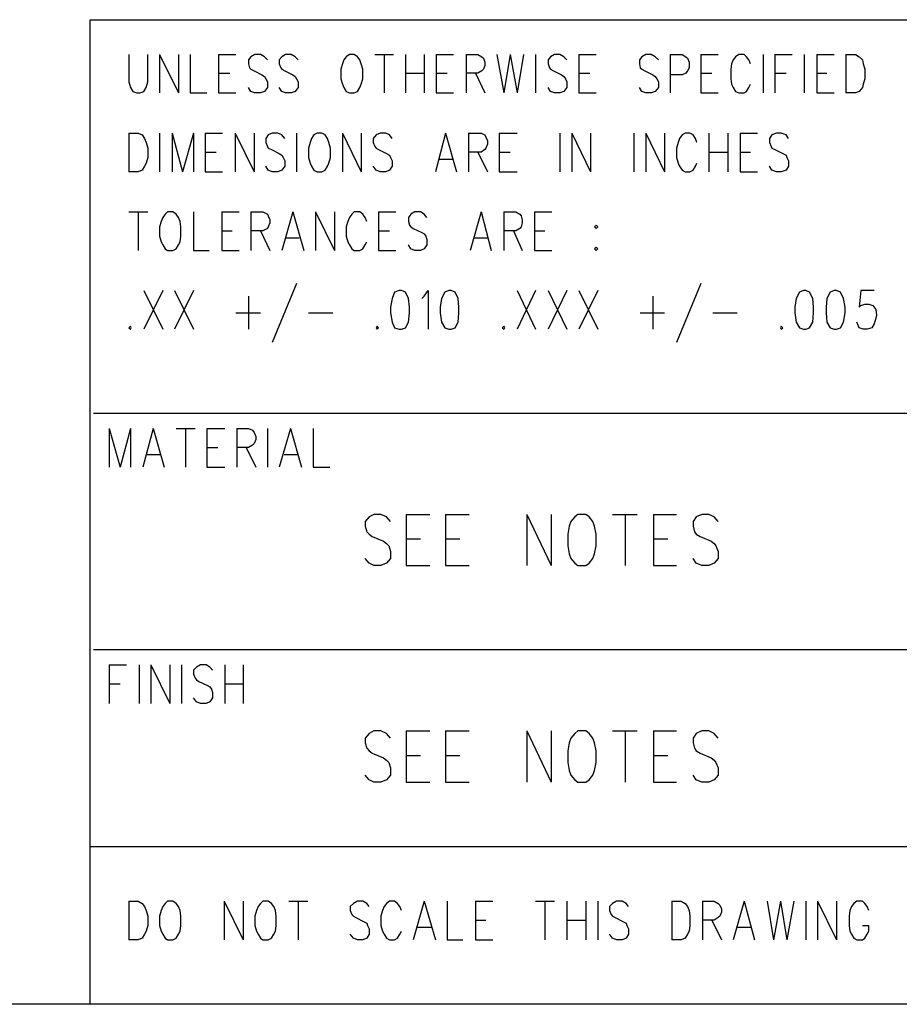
# Model space of a CAD drawing. Extents: x 11.9 to 28.1, y 10.8 to 21.2.
# Tile 8 of 32: x 23.3 to 24.4, y 10.8 to 12. Entities that reach past the tile are written whole.
import ezdxf

# ---------------------------------------------------------------- set-up
doc = ezdxf.new("R2010")
doc.units = 0
doc.layers.add('DRILLDWG_pho', color=1, linetype='CONTINUOUS')

msp = doc.modelspace()

# ---------------------------------------------------------------- linework, layer by layer
at = {"layer": 'DRILLDWG_pho'}
for points in [[(23.386, 10.799), (23.386, 12.049)], [(23.386, 12.049), (28.09, 12.049)], [(23.435, 12.005), (23.435, 11.97)], [(23.459, 11.97), (23.459, 12.005)], [(23.474, 12.005), (23.474, 11.956)], [(23.474, 12.005), (23.498, 11.956)], [(23.498, 12.005), (23.498, 11.956)], [(23.513, 12.005), (23.513, 11.956)], [(23.549, 12.005), (23.549, 11.956)], [(23.549, 12.005), (23.571, 12.005)], [(23.59, 12.002), (23.587, 11.998)], [(23.595, 12.005), (23.59, 12.002)], [(23.602, 12.005), (23.595, 12.005)], [(23.607, 12.002), (23.602, 12.005)], [(23.611, 11.998), (23.607, 12.002)], [(23.629, 12.002), (23.626, 11.998)], [(23.634, 12.005), (23.629, 12.002)], [(23.641, 12.005), (23.634, 12.005)], [(23.646, 12.002), (23.641, 12.005)], [(23.65, 11.998), (23.646, 12.002)], [(23.711, 12.002), (23.708, 11.998)], [(23.715, 12.005), (23.711, 12.002)], [(23.721, 12.005), (23.715, 12.005)], [(23.725, 12.002), (23.721, 12.005)], [(23.728, 11.998), (23.725, 12.002)], [(23.747, 12.005), (23.771, 12.005)], [(23.759, 12.005), (23.759, 11.956)], [(23.786, 12.005), (23.786, 11.956)], [(23.81, 12.005), (23.81, 11.956)], [(23.825, 12.005), (23.825, 11.956)], [(23.825, 12.005), (23.847, 12.005)], [(23.863, 12.005), (23.863, 11.956)], [(23.863, 12.005), (23.878, 12.005)], [(23.878, 12.005), (23.883, 12.002)], [(23.883, 12.002), (23.885, 12)], [(23.885, 12), (23.887, 11.995)], [(23.902, 12.005), (23.911, 11.956)], [(23.919, 12.005), (23.911, 11.956)], [(23.919, 12.005), (23.928, 11.956)], [(23.936, 12.005), (23.928, 11.956)], [(23.951, 12.005), (23.951, 11.956)], [(23.97, 12.002), (23.967, 11.998)], [(23.975, 12.005), (23.97, 12.002)], [(23.982, 12.005), (23.975, 12.005)], [(23.987, 12.002), (23.982, 12.005)], [(23.991, 11.998), (23.987, 12.002)], [(24.006, 12.005), (24.006, 11.956)], [(24.006, 12.005), (24.028, 12.005)], [(24.086, 12.002), (24.083, 11.998)], [(24.091, 12.005), (24.086, 12.002)], [(24.098, 12.005), (24.091, 12.005)], [(24.103, 12.002), (24.098, 12.005)], [(24.107, 11.998), (24.103, 12.002)], [(24.122, 12.005), (24.122, 11.956)], [(24.122, 12.005), (24.137, 12.005)], [(24.137, 12.005), (24.142, 12.002)], [(24.142, 12.002), (24.144, 12)], [(24.144, 12), (24.146, 11.995)], [(24.161, 12.005), (24.161, 11.956)], [(24.161, 12.005), (24.183, 12.005)], [(24.205, 12.002), (24.202, 11.998)], [(24.209, 12.005), (24.205, 12.002)], [(24.216, 12.005), (24.209, 12.005)], [(24.219, 12.002), (24.216, 12.005)], [(24.222, 11.998), (24.219, 12.002)], [(24.24, 12.005), (24.24, 11.956)], [(24.255, 12.005), (24.255, 11.956)], [(24.255, 12.005), (24.277, 12.005)], [(24.292, 12.005), (24.292, 11.956)], [(24.308, 12.005), (24.308, 11.956)], [(24.308, 12.005), (24.33, 12.005)], [(24.345, 12.005), (24.345, 11.956)], [(24.345, 12.005), (24.357, 12.005)], [(24.357, 12.005), (24.362, 12.002)], [(24.362, 12.002), (24.366, 11.998)], [(23.587, 11.998), (23.587, 11.993)], [(23.587, 11.993), (23.588, 11.988)], [(23.588, 11.988), (23.59, 11.986)], [(23.626, 11.998), (23.626, 11.993)], [(23.626, 11.993), (23.628, 11.988)], [(23.628, 11.988), (23.629, 11.986)], [(23.706, 11.993), (23.704, 11.986)], [(23.708, 11.998), (23.706, 11.993)], [(23.73, 11.993), (23.728, 11.998)], [(23.732, 11.986), (23.73, 11.993)], [(23.887, 11.991), (23.885, 11.986)], [(23.887, 11.995), (23.887, 11.991)], [(23.967, 11.998), (23.967, 11.993)], [(23.967, 11.993), (23.969, 11.988)], [(23.969, 11.988), (23.97, 11.986)], [(24.083, 11.998), (24.083, 11.993)], [(24.083, 11.993), (24.084, 11.988)], [(24.084, 11.988), (24.086, 11.986)], [(24.146, 11.988), (24.144, 11.984)], [(24.146, 11.995), (24.146, 11.988)], [(24.2, 11.993), (24.199, 11.986)], [(24.202, 11.998), (24.2, 11.993)], [(24.224, 11.993), (24.222, 11.998)], [(24.366, 11.998), (24.367, 11.993)], [(24.367, 11.993), (24.369, 11.986)], [(23.549, 11.981), (23.563, 11.981)], [(23.59, 11.986), (23.594, 11.984)], [(23.594, 11.984), (23.604, 11.979)], [(23.604, 11.979), (23.607, 11.977)], [(23.607, 11.977), (23.609, 11.974)], [(23.629, 11.986), (23.633, 11.984)], [(23.633, 11.984), (23.643, 11.979)], [(23.643, 11.979), (23.646, 11.977)], [(23.646, 11.977), (23.648, 11.974)], [(23.704, 11.986), (23.704, 11.974)], [(23.732, 11.974), (23.732, 11.986)], [(23.786, 11.981), (23.81, 11.981)], [(23.825, 11.981), (23.839, 11.981)], [(23.878, 11.981), (23.863, 11.981)], [(23.875, 11.981), (23.887, 11.956)], [(23.883, 11.984), (23.878, 11.981)], [(23.885, 11.986), (23.883, 11.984)], [(23.97, 11.986), (23.974, 11.984)], [(23.974, 11.984), (23.984, 11.979)], [(23.984, 11.979), (23.987, 11.977)], [(23.987, 11.977), (23.989, 11.974)], [(24.006, 11.981), (24.02, 11.981)], [(24.086, 11.986), (24.09, 11.984)], [(24.09, 11.984), (24.1, 11.979)], [(24.1, 11.979), (24.103, 11.977)], [(24.103, 11.977), (24.105, 11.974)], [(24.137, 11.979), (24.122, 11.979)], [(24.142, 11.981), (24.137, 11.979)], [(24.144, 11.984), (24.142, 11.981)], [(24.161, 11.981), (24.175, 11.981)], [(24.199, 11.986), (24.199, 11.974)], [(24.255, 11.981), (24.269, 11.981)], [(24.308, 11.981), (24.321, 11.981)], [(24.369, 11.986), (24.369, 11.974)], [(23.435, 11.97), (23.437, 11.963)], [(23.437, 11.963), (23.44, 11.958)], [(23.454, 11.958), (23.457, 11.963)], [(23.457, 11.963), (23.459, 11.97)], [(23.59, 11.958), (23.587, 11.963)], [(23.611, 11.963), (23.607, 11.958)], [(23.609, 11.974), (23.611, 11.97)], [(23.611, 11.97), (23.611, 11.963)], [(23.629, 11.958), (23.626, 11.963)], [(23.65, 11.963), (23.646, 11.958)], [(23.648, 11.974), (23.65, 11.97)], [(23.65, 11.97), (23.65, 11.963)], [(23.704, 11.974), (23.706, 11.967)], [(23.706, 11.967), (23.708, 11.963)], [(23.708, 11.963), (23.711, 11.958)], [(23.725, 11.958), (23.728, 11.963)], [(23.728, 11.963), (23.73, 11.967)], [(23.73, 11.967), (23.732, 11.974)], [(23.97, 11.958), (23.967, 11.963)], [(23.991, 11.963), (23.987, 11.958)], [(23.989, 11.974), (23.991, 11.97)], [(23.991, 11.97), (23.991, 11.963)], [(24.086, 11.958), (24.083, 11.963)], [(24.107, 11.963), (24.103, 11.958)], [(24.105, 11.974), (24.107, 11.97)], [(24.107, 11.97), (24.107, 11.963)], [(24.199, 11.974), (24.2, 11.967)], [(24.2, 11.967), (24.202, 11.963)], [(24.202, 11.963), (24.205, 11.958)], [(24.219, 11.958), (24.222, 11.963)], [(24.222, 11.963), (24.224, 11.967)], [(24.366, 11.963), (24.362, 11.958)], [(24.367, 11.967), (24.366, 11.963)], [(24.369, 11.974), (24.367, 11.967)], [(23.44, 11.958), (23.445, 11.956)], [(23.445, 11.956), (23.449, 11.956)], [(23.449, 11.956), (23.454, 11.958)], [(23.513, 11.956), (23.534, 11.956)], [(23.549, 11.956), (23.571, 11.956)], [(23.595, 11.956), (23.59, 11.958)], [(23.602, 11.956), (23.595, 11.956)], [(23.607, 11.958), (23.602, 11.956)], [(23.634, 11.956), (23.629, 11.958)], [(23.641, 11.956), (23.634, 11.956)], [(23.646, 11.958), (23.641, 11.956)], [(23.711, 11.958), (23.715, 11.956)], [(23.715, 11.956), (23.721, 11.956)], [(23.721, 11.956), (23.725, 11.958)], [(23.825, 11.956), (23.847, 11.956)], [(23.975, 11.956), (23.97, 11.958)], [(23.982, 11.956), (23.975, 11.956)], [(23.987, 11.958), (23.982, 11.956)], [(24.006, 11.956), (24.028, 11.956)], [(24.091, 11.956), (24.086, 11.958)], [(24.098, 11.956), (24.091, 11.956)], [(24.103, 11.958), (24.098, 11.956)], [(24.161, 11.956), (24.183, 11.956)], [(24.205, 11.958), (24.209, 11.956)], [(24.209, 11.956), (24.216, 11.956)], [(24.216, 11.956), (24.219, 11.958)], [(24.308, 11.956), (24.33, 11.956)], [(24.357, 11.956), (24.345, 11.956)], [(24.362, 11.958), (24.357, 11.956)], [(23.435, 11.905), (23.435, 11.856)], [(23.435, 11.905), (23.447, 11.905)], [(23.447, 11.905), (23.452, 11.903)], [(23.452, 11.903), (23.455, 11.898)], [(23.474, 11.905), (23.474, 11.856)], [(23.49, 11.905), (23.49, 11.856)], [(23.49, 11.905), (23.503, 11.856)], [(23.517, 11.905), (23.503, 11.856)], [(23.517, 11.905), (23.517, 11.856)], [(23.532, 11.905), (23.532, 11.856)], [(23.532, 11.905), (23.554, 11.905)], [(23.57, 11.905), (23.57, 11.856)], [(23.57, 11.905), (23.594, 11.856)], [(23.594, 11.905), (23.594, 11.856)], [(23.612, 11.903), (23.609, 11.898)], [(23.617, 11.905), (23.612, 11.903)], [(23.624, 11.905), (23.617, 11.905)], [(23.629, 11.903), (23.624, 11.905)], [(23.633, 11.898), (23.629, 11.903)], [(23.648, 11.905), (23.648, 11.856)], [(23.67, 11.903), (23.667, 11.898)], [(23.674, 11.905), (23.67, 11.903)], [(23.68, 11.905), (23.674, 11.905)], [(23.684, 11.903), (23.68, 11.905)], [(23.687, 11.898), (23.684, 11.903)], [(23.706, 11.905), (23.706, 11.856)], [(23.706, 11.905), (23.73, 11.856)], [(23.73, 11.905), (23.73, 11.856)], [(23.749, 11.903), (23.745, 11.898)], [(23.754, 11.905), (23.749, 11.903)], [(23.761, 11.905), (23.754, 11.905)], [(23.766, 11.903), (23.761, 11.905)], [(23.769, 11.898), (23.766, 11.903)], [(23.837, 11.905), (23.824, 11.856)], [(23.837, 11.905), (23.851, 11.856)], [(23.866, 11.905), (23.866, 11.856)], [(23.866, 11.905), (23.882, 11.905)], [(23.882, 11.905), (23.887, 11.903)], [(23.887, 11.903), (23.888, 11.9)], [(23.888, 11.9), (23.89, 11.895)], [(23.905, 11.905), (23.905, 11.856)], [(23.905, 11.905), (23.928, 11.905)], [(23.982, 11.905), (23.982, 11.856)], [(23.997, 11.905), (23.997, 11.856)], [(23.997, 11.905), (24.021, 11.856)], [(24.021, 11.905), (24.021, 11.856)], [(24.076, 11.905), (24.076, 11.856)], [(24.091, 11.905), (24.091, 11.856)], [(24.091, 11.905), (24.115, 11.856)], [(24.115, 11.905), (24.115, 11.856)], [(24.137, 11.903), (24.134, 11.898)], [(24.141, 11.905), (24.137, 11.903)], [(24.147, 11.905), (24.141, 11.905)], [(24.151, 11.903), (24.147, 11.905)], [(24.154, 11.898), (24.151, 11.903)], [(24.171, 11.905), (24.171, 11.856)], [(24.195, 11.905), (24.195, 11.856)], [(24.211, 11.905), (24.211, 11.856)], [(24.211, 11.905), (24.233, 11.905)], [(24.251, 11.903), (24.248, 11.898)], [(24.257, 11.905), (24.251, 11.903)], [(24.263, 11.905), (24.257, 11.905)], [(24.269, 11.903), (24.263, 11.905)], [(24.272, 11.898), (24.269, 11.903)], [(23.455, 11.898), (23.457, 11.893)], [(23.457, 11.893), (23.459, 11.886)], [(23.609, 11.898), (23.609, 11.893)], [(23.609, 11.893), (23.611, 11.888)], [(23.611, 11.888), (23.612, 11.886)], [(23.665, 11.893), (23.663, 11.886)], [(23.667, 11.898), (23.665, 11.893)], [(23.689, 11.893), (23.687, 11.898)], [(23.691, 11.886), (23.689, 11.893)], [(23.745, 11.898), (23.745, 11.893)], [(23.745, 11.893), (23.747, 11.888)], [(23.747, 11.888), (23.749, 11.886)], [(23.89, 11.891), (23.888, 11.886)], [(23.89, 11.895), (23.89, 11.891)], [(24.132, 11.893), (24.13, 11.886)], [(24.134, 11.898), (24.132, 11.893)], [(24.156, 11.893), (24.154, 11.898)], [(24.248, 11.898), (24.248, 11.893)], [(24.248, 11.893), (24.25, 11.888)], [(24.25, 11.888), (24.251, 11.886)], [(23.459, 11.886), (23.459, 11.874)], [(23.532, 11.881), (23.546, 11.881)], [(23.612, 11.886), (23.616, 11.884)], [(23.616, 11.884), (23.626, 11.879)], [(23.626, 11.879), (23.629, 11.877)], [(23.629, 11.877), (23.631, 11.874)], [(23.663, 11.886), (23.663, 11.874)], [(23.691, 11.874), (23.691, 11.886)], [(23.749, 11.886), (23.752, 11.884)], [(23.752, 11.884), (23.762, 11.879)], [(23.762, 11.879), (23.766, 11.877)], [(23.766, 11.877), (23.767, 11.874)], [(23.882, 11.881), (23.866, 11.881)], [(23.878, 11.881), (23.89, 11.856)], [(23.887, 11.884), (23.882, 11.881)], [(23.888, 11.886), (23.887, 11.884)], [(23.905, 11.881), (23.919, 11.881)], [(24.13, 11.886), (24.13, 11.874)], [(24.171, 11.881), (24.195, 11.881)], [(24.211, 11.881), (24.224, 11.881)], [(24.251, 11.886), (24.255, 11.884)], [(24.255, 11.884), (24.265, 11.879)], [(24.265, 11.879), (24.269, 11.877)], [(24.269, 11.877), (24.27, 11.874)], [(23.455, 11.863), (23.452, 11.858)], [(23.457, 11.867), (23.455, 11.863)], [(23.459, 11.874), (23.457, 11.867)], [(23.612, 11.858), (23.609, 11.863)], [(23.633, 11.863), (23.629, 11.858)], [(23.631, 11.874), (23.633, 11.87)], [(23.633, 11.87), (23.633, 11.863)], [(23.663, 11.874), (23.665, 11.867)], [(23.665, 11.867), (23.667, 11.863)], [(23.667, 11.863), (23.67, 11.858)], [(23.684, 11.858), (23.687, 11.863)], [(23.687, 11.863), (23.689, 11.867)], [(23.689, 11.867), (23.691, 11.874)], [(23.749, 11.858), (23.745, 11.863)], [(23.769, 11.863), (23.766, 11.858)], [(23.767, 11.874), (23.769, 11.87)], [(23.769, 11.87), (23.769, 11.863)], [(23.829, 11.872), (23.846, 11.872)], [(24.13, 11.874), (24.132, 11.867)], [(24.132, 11.867), (24.134, 11.863)], [(24.134, 11.863), (24.137, 11.858)], [(24.151, 11.858), (24.154, 11.863)], [(24.154, 11.863), (24.156, 11.867)], [(24.251, 11.858), (24.248, 11.863)], [(24.272, 11.863), (24.269, 11.858)], [(24.27, 11.874), (24.272, 11.87)], [(24.272, 11.87), (24.272, 11.863)], [(23.447, 11.856), (23.435, 11.856)], [(23.452, 11.858), (23.447, 11.856)], [(23.532, 11.856), (23.554, 11.856)], [(23.617, 11.856), (23.612, 11.858)], [(23.624, 11.856), (23.617, 11.856)], [(23.629, 11.858), (23.624, 11.856)], [(23.67, 11.858), (23.674, 11.856)], [(23.674, 11.856), (23.68, 11.856)], [(23.68, 11.856), (23.684, 11.858)], [(23.754, 11.856), (23.749, 11.858)], [(23.761, 11.856), (23.754, 11.856)], [(23.766, 11.858), (23.761, 11.856)], [(23.905, 11.856), (23.928, 11.856)], [(24.137, 11.858), (24.141, 11.856)], [(24.141, 11.856), (24.147, 11.856)], [(24.147, 11.856), (24.151, 11.858)], [(24.211, 11.856), (24.233, 11.856)], [(24.257, 11.856), (24.251, 11.858)], [(24.263, 11.856), (24.257, 11.856)], [(24.269, 11.858), (24.263, 11.856)], [(23.435, 11.805), (23.459, 11.805)], [(23.447, 11.805), (23.447, 11.756)], [(23.481, 11.802), (23.478, 11.798)], [(23.484, 11.805), (23.481, 11.802)], [(23.491, 11.805), (23.484, 11.805)], [(23.495, 11.802), (23.491, 11.805)], [(23.498, 11.798), (23.495, 11.802)], [(23.517, 11.805), (23.517, 11.756)], [(23.553, 11.805), (23.553, 11.756)], [(23.553, 11.805), (23.575, 11.805)], [(23.59, 11.805), (23.59, 11.756)], [(23.59, 11.805), (23.605, 11.805)], [(23.605, 11.805), (23.611, 11.802)], [(23.611, 11.802), (23.612, 11.8)], [(23.612, 11.8), (23.614, 11.795)], [(23.643, 11.805), (23.629, 11.756)], [(23.643, 11.805), (23.657, 11.756)], [(23.672, 11.805), (23.672, 11.756)], [(23.672, 11.805), (23.696, 11.756)], [(23.696, 11.805), (23.696, 11.756)], [(23.718, 11.802), (23.715, 11.798)], [(23.721, 11.805), (23.718, 11.802)], [(23.728, 11.805), (23.721, 11.805)], [(23.732, 11.802), (23.728, 11.805)], [(23.735, 11.798), (23.732, 11.802)], [(23.752, 11.805), (23.752, 11.756)], [(23.752, 11.805), (23.774, 11.805)], [(23.793, 11.802), (23.79, 11.798)], [(23.798, 11.805), (23.793, 11.802)], [(23.805, 11.805), (23.798, 11.805)], [(23.81, 11.802), (23.805, 11.805)], [(23.813, 11.798), (23.81, 11.802)], [(23.882, 11.805), (23.868, 11.756)], [(23.882, 11.805), (23.895, 11.756)], [(23.911, 11.805), (23.911, 11.756)], [(23.911, 11.805), (23.926, 11.805)], [(23.926, 11.805), (23.931, 11.802)], [(23.931, 11.802), (23.933, 11.8)], [(23.933, 11.8), (23.934, 11.795)], [(23.95, 11.805), (23.95, 11.756)], [(23.95, 11.805), (23.972, 11.805)], [(23.476, 11.793), (23.474, 11.786)], [(23.478, 11.798), (23.476, 11.793)], [(23.5, 11.793), (23.498, 11.798)], [(23.501, 11.786), (23.5, 11.793)], [(23.614, 11.791), (23.612, 11.786)], [(23.614, 11.795), (23.614, 11.791)], [(23.713, 11.793), (23.711, 11.786)], [(23.715, 11.798), (23.713, 11.793)], [(23.737, 11.793), (23.735, 11.798)], [(23.79, 11.798), (23.79, 11.793)], [(23.79, 11.793), (23.791, 11.788)], [(23.791, 11.788), (23.793, 11.786)], [(23.934, 11.791), (23.933, 11.786)], [(23.934, 11.795), (23.934, 11.791)], [(23.474, 11.786), (23.474, 11.774)], [(23.501, 11.774), (23.501, 11.786)], [(23.553, 11.781), (23.566, 11.781)], [(23.605, 11.781), (23.59, 11.781)], [(23.602, 11.781), (23.614, 11.756)], [(23.611, 11.784), (23.605, 11.781)], [(23.612, 11.786), (23.611, 11.784)], [(23.711, 11.786), (23.711, 11.774)], [(23.752, 11.781), (23.766, 11.781)], [(23.793, 11.786), (23.796, 11.784)], [(23.796, 11.784), (23.807, 11.779)], [(23.807, 11.779), (23.81, 11.777)], [(23.81, 11.777), (23.812, 11.774)], [(23.926, 11.781), (23.911, 11.781)], [(23.923, 11.781), (23.934, 11.756)], [(23.931, 11.784), (23.926, 11.781)], [(23.933, 11.786), (23.931, 11.784)], [(23.95, 11.781), (23.963, 11.781)], [(23.474, 11.774), (23.476, 11.767)], [(23.476, 11.767), (23.478, 11.763)], [(23.478, 11.763), (23.481, 11.758)], [(23.495, 11.758), (23.498, 11.763)], [(23.498, 11.763), (23.5, 11.767)], [(23.5, 11.767), (23.501, 11.774)], [(23.634, 11.772), (23.651, 11.772)], [(23.711, 11.774), (23.713, 11.767)], [(23.713, 11.767), (23.715, 11.763)], [(23.715, 11.763), (23.718, 11.758)], [(23.732, 11.758), (23.735, 11.763)], [(23.735, 11.763), (23.737, 11.767)], [(23.793, 11.758), (23.79, 11.763)], [(23.813, 11.763), (23.81, 11.758)], [(23.812, 11.774), (23.813, 11.77)], [(23.813, 11.77), (23.813, 11.763)], [(23.873, 11.772), (23.89, 11.772)], [(23.481, 11.758), (23.484, 11.756)], [(23.484, 11.756), (23.491, 11.756)], [(23.491, 11.756), (23.495, 11.758)], [(23.517, 11.756), (23.537, 11.756)], [(23.553, 11.756), (23.575, 11.756)], [(23.718, 11.758), (23.721, 11.756)], [(23.721, 11.756), (23.728, 11.756)], [(23.728, 11.756), (23.732, 11.758)], [(23.752, 11.756), (23.774, 11.756)], [(23.798, 11.756), (23.793, 11.758)], [(23.805, 11.756), (23.798, 11.756)], [(23.81, 11.758), (23.805, 11.756)], [(23.95, 11.756), (23.972, 11.756)], [(24.028, 11.76), (24.026, 11.758)], [(24.026, 11.758), (24.028, 11.756)], [(24.03, 11.758), (24.028, 11.76)], [(24.028, 11.756), (24.03, 11.758)], [(23.648, 11.714), (23.617, 11.639)], [(24.161, 11.714), (24.13, 11.639)], [(23.454, 11.705), (23.478, 11.656)], [(23.478, 11.705), (23.454, 11.656)], [(23.493, 11.705), (23.517, 11.656)], [(23.517, 11.705), (23.493, 11.656)], [(23.772, 11.703), (23.769, 11.695)], [(23.778, 11.705), (23.772, 11.703)], [(23.781, 11.705), (23.778, 11.705)], [(23.786, 11.703), (23.781, 11.705)], [(23.79, 11.695), (23.786, 11.703)], [(23.81, 11.698), (23.815, 11.705)], [(23.815, 11.705), (23.815, 11.656)], [(23.836, 11.703), (23.832, 11.695)], [(23.841, 11.705), (23.836, 11.703)], [(23.844, 11.705), (23.841, 11.705)], [(23.849, 11.703), (23.844, 11.705)], [(23.853, 11.695), (23.849, 11.703)], [(23.928, 11.705), (23.951, 11.656)], [(23.951, 11.705), (23.928, 11.656)], [(23.967, 11.705), (23.991, 11.656)], [(23.991, 11.705), (23.967, 11.656)], [(24.006, 11.705), (24.03, 11.656)], [(24.03, 11.705), (24.006, 11.656)], [(24.286, 11.703), (24.282, 11.695)], [(24.291, 11.705), (24.286, 11.703)], [(24.294, 11.705), (24.291, 11.705)], [(24.299, 11.703), (24.294, 11.705)], [(24.303, 11.695), (24.299, 11.703)], [(24.325, 11.703), (24.321, 11.695)], [(24.33, 11.705), (24.325, 11.703)], [(24.333, 11.705), (24.33, 11.705)], [(24.338, 11.703), (24.333, 11.705)], [(24.342, 11.695), (24.338, 11.703)], [(24.364, 11.705), (24.362, 11.684)], [(24.381, 11.705), (24.364, 11.705)], [(23.587, 11.698), (23.587, 11.656)], [(23.769, 11.695), (23.767, 11.684)], [(23.791, 11.684), (23.79, 11.695)], [(23.807, 11.695), (23.81, 11.698)], [(23.832, 11.695), (23.83, 11.684)], [(23.854, 11.684), (23.853, 11.695)], [(24.1, 11.698), (24.1, 11.656)], [(24.282, 11.695), (24.28, 11.684)], [(24.304, 11.684), (24.303, 11.695)], [(24.321, 11.695), (24.32, 11.684)], [(24.344, 11.684), (24.342, 11.695)], [(24.364, 11.686), (24.369, 11.688)], [(24.369, 11.688), (24.374, 11.688)], [(24.374, 11.688), (24.379, 11.686)], [(23.571, 11.677), (23.602, 11.677)], [(23.663, 11.677), (23.694, 11.677)], [(23.767, 11.684), (23.767, 11.677)], [(23.767, 11.677), (23.769, 11.665)], [(23.79, 11.665), (23.791, 11.677)], [(23.791, 11.677), (23.791, 11.684)], [(23.83, 11.684), (23.83, 11.677)], [(23.83, 11.677), (23.832, 11.665)], [(23.853, 11.665), (23.854, 11.677)], [(23.854, 11.677), (23.854, 11.684)], [(24.084, 11.677), (24.115, 11.677)], [(24.176, 11.677), (24.207, 11.677)], [(24.28, 11.684), (24.28, 11.677)], [(24.28, 11.677), (24.282, 11.665)], [(24.303, 11.665), (24.304, 11.677)], [(24.304, 11.677), (24.304, 11.684)], [(24.32, 11.684), (24.32, 11.677)], [(24.32, 11.677), (24.321, 11.665)], [(24.342, 11.665), (24.344, 11.677)], [(24.344, 11.677), (24.344, 11.684)], [(24.362, 11.684), (24.364, 11.686)], [(24.379, 11.686), (24.383, 11.681)], [(24.383, 11.681), (24.384, 11.674)], [(23.769, 11.665), (23.772, 11.658)], [(23.786, 11.658), (23.79, 11.665)], [(23.832, 11.665), (23.836, 11.658)], [(23.849, 11.658), (23.853, 11.665)], [(24.282, 11.665), (24.286, 11.658)], [(24.299, 11.658), (24.303, 11.665)], [(24.321, 11.665), (24.325, 11.658)], [(24.338, 11.658), (24.342, 11.665)], [(24.361, 11.66), (24.359, 11.665)], [(24.381, 11.663), (24.378, 11.658)], [(24.383, 11.67), (24.381, 11.663)], [(24.384, 11.674), (24.383, 11.67)], [(23.437, 11.66), (23.435, 11.658)], [(23.435, 11.658), (23.437, 11.656)], [(23.438, 11.658), (23.437, 11.66)], [(23.437, 11.656), (23.438, 11.658)], [(23.75, 11.66), (23.749, 11.658)], [(23.749, 11.658), (23.75, 11.656)], [(23.752, 11.658), (23.75, 11.66)], [(23.75, 11.656), (23.752, 11.658)], [(23.772, 11.658), (23.778, 11.656)], [(23.778, 11.656), (23.781, 11.656)], [(23.781, 11.656), (23.786, 11.658)], [(23.836, 11.658), (23.841, 11.656)], [(23.841, 11.656), (23.844, 11.656)], [(23.844, 11.656), (23.849, 11.658)], [(23.911, 11.66), (23.909, 11.658)], [(23.909, 11.658), (23.911, 11.656)], [(23.912, 11.658), (23.911, 11.66)], [(23.911, 11.656), (23.912, 11.658)], [(24.263, 11.66), (24.262, 11.658)], [(24.262, 11.658), (24.263, 11.656)], [(24.265, 11.658), (24.263, 11.66)], [(24.263, 11.656), (24.265, 11.658)], [(24.286, 11.658), (24.291, 11.656)], [(24.291, 11.656), (24.294, 11.656)], [(24.294, 11.656), (24.299, 11.658)], [(24.325, 11.658), (24.33, 11.656)], [(24.33, 11.656), (24.333, 11.656)], [(24.333, 11.656), (24.338, 11.658)], [(24.362, 11.658), (24.361, 11.66)], [(24.367, 11.656), (24.362, 11.658)], [(24.372, 11.656), (24.367, 11.656)], [(24.378, 11.658), (24.372, 11.656)], [(24.44, 11.549), (23.39, 11.549)], [(23.41, 11.53), (23.41, 11.481)], [(23.41, 11.53), (23.424, 11.481)], [(23.437, 11.53), (23.424, 11.481)], [(23.437, 11.53), (23.437, 11.481)], [(23.466, 11.53), (23.453, 11.481)], [(23.466, 11.53), (23.48, 11.481)], [(23.495, 11.53), (23.519, 11.53)], [(23.507, 11.53), (23.507, 11.481)], [(23.534, 11.53), (23.534, 11.481)], [(23.534, 11.53), (23.557, 11.53)], [(23.572, 11.53), (23.572, 11.481)], [(23.572, 11.53), (23.587, 11.53)], [(23.587, 11.53), (23.592, 11.528)], [(23.592, 11.528), (23.594, 11.525)], [(23.594, 11.525), (23.596, 11.52)], [(23.611, 11.53), (23.611, 11.481)], [(23.64, 11.53), (23.626, 11.481)], [(23.64, 11.53), (23.654, 11.481)], [(23.669, 11.53), (23.669, 11.481)], [(23.596, 11.516), (23.594, 11.511)], [(23.596, 11.52), (23.596, 11.516)], [(23.534, 11.506), (23.548, 11.506)], [(23.587, 11.506), (23.572, 11.506)], [(23.584, 11.506), (23.596, 11.481)], [(23.592, 11.509), (23.587, 11.506)], [(23.594, 11.511), (23.592, 11.509)], [(23.458, 11.497), (23.475, 11.497)], [(23.632, 11.497), (23.649, 11.497)], [(23.534, 11.481), (23.557, 11.481)], [(23.669, 11.481), (23.69, 11.481)], [(23.74, 11.418), (23.735, 11.412)], [(23.746, 11.421), (23.74, 11.418)], [(23.755, 11.421), (23.746, 11.421)], [(23.762, 11.418), (23.755, 11.421)], [(23.767, 11.412), (23.762, 11.418)], [(23.787, 11.421), (23.787, 11.356)], [(23.787, 11.421), (23.817, 11.421)], [(23.837, 11.421), (23.837, 11.356)], [(23.837, 11.421), (23.867, 11.421)], [(23.94, 11.421), (23.94, 11.356)], [(23.94, 11.421), (23.971, 11.356)], [(23.971, 11.421), (23.971, 11.356)], [(24.001, 11.418), (23.996, 11.412)], [(24.005, 11.421), (24.001, 11.418)], [(24.015, 11.421), (24.005, 11.421)], [(24.019, 11.418), (24.015, 11.421)], [(24.024, 11.412), (24.019, 11.418)], [(24.049, 11.421), (24.08, 11.421)], [(24.065, 11.421), (24.065, 11.356)], [(24.101, 11.421), (24.101, 11.356)], [(24.101, 11.421), (24.13, 11.421)], [(24.155, 11.418), (24.151, 11.412)], [(24.162, 11.421), (24.155, 11.418)], [(24.171, 11.421), (24.162, 11.421)], [(24.178, 11.418), (24.171, 11.421)], [(24.183, 11.412), (24.178, 11.418)], [(23.735, 11.412), (23.735, 11.406)], [(23.735, 11.406), (23.737, 11.399)], [(23.994, 11.406), (23.992, 11.396)], [(23.996, 11.412), (23.994, 11.406)], [(24.026, 11.406), (24.024, 11.412)], [(24.028, 11.396), (24.026, 11.406)], [(24.151, 11.412), (24.151, 11.406)], [(24.151, 11.406), (24.153, 11.399)], [(23.737, 11.399), (23.74, 11.396)], [(23.74, 11.396), (23.744, 11.393)], [(23.744, 11.393), (23.758, 11.387)], [(23.787, 11.39), (23.805, 11.39)], [(23.837, 11.39), (23.855, 11.39)], [(23.992, 11.396), (23.992, 11.381)], [(24.028, 11.381), (24.028, 11.396)], [(24.101, 11.39), (24.119, 11.39)], [(24.153, 11.399), (24.155, 11.396)], [(24.155, 11.396), (24.16, 11.393)], [(24.16, 11.393), (24.174, 11.387)], [(23.758, 11.387), (23.762, 11.384)], [(23.762, 11.384), (23.765, 11.381)], [(23.765, 11.381), (23.767, 11.374)], [(23.992, 11.381), (23.994, 11.371)], [(24.026, 11.371), (24.028, 11.381)], [(24.174, 11.387), (24.178, 11.384)], [(24.178, 11.384), (24.18, 11.381)], [(24.18, 11.381), (24.183, 11.374)], [(23.74, 11.359), (23.735, 11.365)], [(23.767, 11.365), (23.762, 11.359)], [(23.767, 11.374), (23.767, 11.365)], [(23.994, 11.371), (23.996, 11.365)], [(23.996, 11.365), (24.001, 11.359)], [(24.019, 11.359), (24.024, 11.365)], [(24.024, 11.365), (24.026, 11.371)], [(24.155, 11.359), (24.151, 11.365)], [(24.183, 11.365), (24.178, 11.359)], [(24.183, 11.374), (24.183, 11.365)], [(23.746, 11.356), (23.74, 11.359)], [(23.755, 11.356), (23.746, 11.356)], [(23.762, 11.359), (23.755, 11.356)], [(23.787, 11.356), (23.817, 11.356)], [(23.837, 11.356), (23.867, 11.356)], [(24.001, 11.359), (24.005, 11.356)], [(24.005, 11.356), (24.015, 11.356)], [(24.015, 11.356), (24.019, 11.359)], [(24.101, 11.356), (24.13, 11.356)], [(24.162, 11.356), (24.155, 11.359)], [(24.171, 11.356), (24.162, 11.356)], [(24.178, 11.359), (24.171, 11.356)], [(24.44, 11.249), (23.39, 11.249)], [(23.41, 11.23), (23.41, 11.181)], [(23.41, 11.23), (23.432, 11.23)], [(23.448, 11.23), (23.448, 11.181)], [(23.463, 11.23), (23.463, 11.181)], [(23.463, 11.23), (23.487, 11.181)], [(23.487, 11.23), (23.487, 11.181)], [(23.502, 11.23), (23.502, 11.181)], [(23.521, 11.227), (23.517, 11.223)], [(23.526, 11.23), (23.521, 11.227)], [(23.533, 11.23), (23.526, 11.23)], [(23.538, 11.227), (23.533, 11.23)], [(23.541, 11.223), (23.538, 11.227)], [(23.557, 11.23), (23.557, 11.181)], [(23.58, 11.23), (23.58, 11.181)], [(23.517, 11.223), (23.517, 11.218)], [(23.517, 11.218), (23.519, 11.213)], [(23.519, 11.213), (23.521, 11.211)], [(23.41, 11.206), (23.424, 11.206)], [(23.521, 11.211), (23.524, 11.209)], [(23.524, 11.209), (23.534, 11.204)], [(23.534, 11.204), (23.538, 11.202)], [(23.538, 11.202), (23.54, 11.199)], [(23.557, 11.206), (23.58, 11.206)], [(23.521, 11.183), (23.517, 11.188)], [(23.541, 11.188), (23.538, 11.183)], [(23.54, 11.199), (23.541, 11.195)], [(23.541, 11.195), (23.541, 11.188)], [(23.526, 11.181), (23.521, 11.183)], [(23.533, 11.181), (23.526, 11.181)], [(23.538, 11.183), (23.533, 11.181)], [(23.74, 11.143), (23.735, 11.137)], [(23.746, 11.146), (23.74, 11.143)], [(23.755, 11.146), (23.746, 11.146)], [(23.762, 11.143), (23.755, 11.146)], [(23.767, 11.137), (23.762, 11.143)], [(23.787, 11.146), (23.787, 11.081)], [(23.787, 11.146), (23.817, 11.146)], [(23.837, 11.146), (23.837, 11.081)], [(23.837, 11.146), (23.867, 11.146)], [(23.94, 11.146), (23.94, 11.081)], [(23.94, 11.146), (23.971, 11.081)], [(23.971, 11.146), (23.971, 11.081)], [(24.001, 11.143), (23.996, 11.137)], [(24.005, 11.146), (24.001, 11.143)], [(24.015, 11.146), (24.005, 11.146)], [(24.019, 11.143), (24.015, 11.146)], [(24.024, 11.137), (24.019, 11.143)], [(24.049, 11.146), (24.08, 11.146)], [(24.065, 11.146), (24.065, 11.081)], [(24.101, 11.146), (24.101, 11.081)], [(24.101, 11.146), (24.13, 11.146)], [(24.155, 11.143), (24.151, 11.137)], [(24.162, 11.146), (24.155, 11.143)], [(24.171, 11.146), (24.162, 11.146)], [(24.178, 11.143), (24.171, 11.146)], [(24.183, 11.137), (24.178, 11.143)], [(23.735, 11.137), (23.735, 11.131)], [(23.735, 11.131), (23.737, 11.124)], [(23.994, 11.131), (23.992, 11.121)], [(23.996, 11.137), (23.994, 11.131)], [(24.026, 11.131), (24.024, 11.137)], [(24.028, 11.121), (24.026, 11.131)], [(24.151, 11.137), (24.151, 11.131)], [(24.151, 11.131), (24.153, 11.124)], [(23.737, 11.124), (23.74, 11.121)], [(23.74, 11.121), (23.744, 11.118)], [(23.744, 11.118), (23.758, 11.112)], [(23.787, 11.115), (23.805, 11.115)], [(23.837, 11.115), (23.855, 11.115)], [(23.992, 11.121), (23.992, 11.106)], [(24.028, 11.106), (24.028, 11.121)], [(24.101, 11.115), (24.119, 11.115)], [(24.153, 11.124), (24.155, 11.121)], [(24.155, 11.121), (24.16, 11.118)], [(24.16, 11.118), (24.174, 11.112)], [(23.758, 11.112), (23.762, 11.109)], [(23.762, 11.109), (23.765, 11.106)], [(23.765, 11.106), (23.767, 11.099)], [(23.992, 11.106), (23.994, 11.096)], [(24.026, 11.096), (24.028, 11.106)], [(24.174, 11.112), (24.178, 11.109)], [(24.178, 11.109), (24.18, 11.106)], [(24.18, 11.106), (24.183, 11.099)], [(23.74, 11.084), (23.735, 11.09)], [(23.767, 11.09), (23.762, 11.084)], [(23.767, 11.099), (23.767, 11.09)], [(23.994, 11.096), (23.996, 11.09)], [(23.996, 11.09), (24.001, 11.084)], [(24.019, 11.084), (24.024, 11.09)], [(24.024, 11.09), (24.026, 11.096)], [(24.155, 11.084), (24.151, 11.09)], [(24.183, 11.09), (24.178, 11.084)], [(24.183, 11.099), (24.183, 11.09)], [(23.746, 11.081), (23.74, 11.084)], [(23.755, 11.081), (23.746, 11.081)], [(23.762, 11.084), (23.755, 11.081)], [(23.787, 11.081), (23.817, 11.081)], [(23.837, 11.081), (23.867, 11.081)], [(24.001, 11.084), (24.005, 11.081)], [(24.005, 11.081), (24.015, 11.081)], [(24.015, 11.081), (24.019, 11.084)], [(24.101, 11.081), (24.13, 11.081)], [(24.162, 11.081), (24.155, 11.084)], [(24.171, 11.081), (24.162, 11.081)], [(24.178, 11.084), (24.171, 11.081)], [(24.44, 10.999), (23.386, 10.999)], [(23.435, 10.93), (23.435, 10.881)], [(23.435, 10.93), (23.447, 10.93)], [(23.447, 10.93), (23.452, 10.927)], [(23.452, 10.927), (23.455, 10.923)], [(23.481, 10.927), (23.478, 10.923)], [(23.484, 10.93), (23.481, 10.927)], [(23.491, 10.93), (23.484, 10.93)], [(23.495, 10.927), (23.491, 10.93)], [(23.498, 10.923), (23.495, 10.927)], [(23.556, 10.93), (23.556, 10.881)], [(23.556, 10.93), (23.58, 10.881)], [(23.58, 10.93), (23.58, 10.881)], [(23.602, 10.927), (23.599, 10.923)], [(23.605, 10.93), (23.602, 10.927)], [(23.612, 10.93), (23.605, 10.93)], [(23.616, 10.927), (23.612, 10.93)], [(23.619, 10.923), (23.616, 10.927)], [(23.638, 10.93), (23.662, 10.93)], [(23.65, 10.93), (23.65, 10.881)], [(23.72, 10.927), (23.716, 10.923)], [(23.725, 10.93), (23.72, 10.927)], [(23.732, 10.93), (23.725, 10.93)], [(23.737, 10.927), (23.732, 10.93)], [(23.74, 10.923), (23.737, 10.927)], [(23.762, 10.927), (23.759, 10.923)], [(23.766, 10.93), (23.762, 10.927)], [(23.772, 10.93), (23.766, 10.93)], [(23.776, 10.927), (23.772, 10.93)], [(23.779, 10.923), (23.776, 10.927)], [(23.81, 10.93), (23.796, 10.881)], [(23.81, 10.93), (23.824, 10.881)], [(23.839, 10.93), (23.839, 10.881)], [(23.875, 10.93), (23.875, 10.881)], [(23.875, 10.93), (23.897, 10.93)], [(23.951, 10.93), (23.975, 10.93)], [(23.963, 10.93), (23.963, 10.881)], [(23.991, 10.93), (23.991, 10.881)], [(24.015, 10.93), (24.015, 10.881)], [(24.03, 10.93), (24.03, 10.881)], [(24.049, 10.927), (24.045, 10.923)], [(24.054, 10.93), (24.049, 10.927)], [(24.061, 10.93), (24.054, 10.93)], [(24.066, 10.927), (24.061, 10.93)], [(24.069, 10.923), (24.066, 10.927)], [(24.124, 10.93), (24.124, 10.881)], [(24.124, 10.93), (24.136, 10.93)], [(24.136, 10.93), (24.141, 10.927)], [(24.141, 10.927), (24.144, 10.923)], [(24.163, 10.93), (24.163, 10.881)], [(24.163, 10.93), (24.178, 10.93)], [(24.178, 10.93), (24.183, 10.927)], [(24.183, 10.927), (24.185, 10.925)], [(24.185, 10.925), (24.187, 10.92)], [(24.216, 10.93), (24.202, 10.881)], [(24.216, 10.93), (24.229, 10.881)], [(24.245, 10.93), (24.253, 10.881)], [(24.262, 10.93), (24.253, 10.881)], [(24.262, 10.93), (24.27, 10.881)], [(24.279, 10.93), (24.27, 10.881)], [(24.294, 10.93), (24.294, 10.881)], [(24.309, 10.93), (24.309, 10.881)], [(24.309, 10.93), (24.333, 10.881)], [(24.333, 10.93), (24.333, 10.881)], [(24.355, 10.927), (24.352, 10.923)], [(24.359, 10.93), (24.355, 10.927)], [(24.366, 10.93), (24.359, 10.93)], [(24.369, 10.927), (24.366, 10.93)], [(24.372, 10.923), (24.369, 10.927)], [(23.455, 10.923), (23.457, 10.918)], [(23.457, 10.918), (23.459, 10.911)], [(23.476, 10.918), (23.474, 10.911)], [(23.478, 10.923), (23.476, 10.918)], [(23.5, 10.918), (23.498, 10.923)], [(23.501, 10.911), (23.5, 10.918)], [(23.597, 10.918), (23.595, 10.911)], [(23.599, 10.923), (23.597, 10.918)], [(23.621, 10.918), (23.619, 10.923)], [(23.622, 10.911), (23.621, 10.918)], [(23.716, 10.923), (23.716, 10.918)], [(23.716, 10.918), (23.718, 10.913)], [(23.718, 10.913), (23.72, 10.911)], [(23.757, 10.918), (23.755, 10.911)], [(23.759, 10.923), (23.757, 10.918)], [(23.781, 10.918), (23.779, 10.923)], [(24.045, 10.923), (24.045, 10.918)], [(24.045, 10.918), (24.047, 10.913)], [(24.047, 10.913), (24.049, 10.911)], [(24.144, 10.923), (24.146, 10.918)], [(24.146, 10.918), (24.147, 10.911)], [(24.187, 10.916), (24.185, 10.911)], [(24.187, 10.92), (24.187, 10.916)], [(24.35, 10.918), (24.349, 10.911)], [(24.352, 10.923), (24.35, 10.918)], [(24.374, 10.918), (24.372, 10.923)], [(23.459, 10.911), (23.459, 10.899)], [(23.474, 10.911), (23.474, 10.899)], [(23.501, 10.899), (23.501, 10.911)], [(23.595, 10.911), (23.595, 10.899)], [(23.622, 10.899), (23.622, 10.911)], [(23.72, 10.911), (23.723, 10.909)], [(23.723, 10.909), (23.733, 10.904)], [(23.733, 10.904), (23.737, 10.902)], [(23.737, 10.902), (23.738, 10.899)], [(23.755, 10.911), (23.755, 10.899)], [(23.875, 10.906), (23.888, 10.906)], [(23.991, 10.906), (24.015, 10.906)], [(24.049, 10.911), (24.052, 10.909)], [(24.052, 10.909), (24.062, 10.904)], [(24.062, 10.904), (24.066, 10.902)], [(24.066, 10.902), (24.067, 10.899)], [(24.147, 10.911), (24.147, 10.899)], [(24.178, 10.906), (24.163, 10.906)], [(24.175, 10.906), (24.187, 10.881)], [(24.183, 10.909), (24.178, 10.906)], [(24.185, 10.911), (24.183, 10.909)], [(24.349, 10.911), (24.349, 10.899)], [(23.455, 10.888), (23.452, 10.883)], [(23.457, 10.892), (23.455, 10.888)], [(23.459, 10.899), (23.457, 10.892)], [(23.474, 10.899), (23.476, 10.892)], [(23.476, 10.892), (23.478, 10.888)], [(23.478, 10.888), (23.481, 10.883)], [(23.495, 10.883), (23.498, 10.888)], [(23.498, 10.888), (23.5, 10.892)], [(23.5, 10.892), (23.501, 10.899)], [(23.595, 10.899), (23.597, 10.892)], [(23.597, 10.892), (23.599, 10.888)], [(23.599, 10.888), (23.602, 10.883)], [(23.616, 10.883), (23.619, 10.888)], [(23.619, 10.888), (23.621, 10.892)], [(23.621, 10.892), (23.622, 10.899)], [(23.72, 10.883), (23.716, 10.888)], [(23.74, 10.888), (23.737, 10.883)], [(23.738, 10.899), (23.74, 10.895)], [(23.74, 10.895), (23.74, 10.888)], [(23.755, 10.899), (23.757, 10.892)], [(23.757, 10.892), (23.759, 10.888)], [(23.759, 10.888), (23.762, 10.883)], [(23.776, 10.883), (23.779, 10.888)], [(23.779, 10.888), (23.781, 10.892)], [(23.801, 10.897), (23.819, 10.897)], [(24.049, 10.883), (24.045, 10.888)], [(24.069, 10.888), (24.066, 10.883)], [(24.067, 10.899), (24.069, 10.895)], [(24.069, 10.895), (24.069, 10.888)], [(24.144, 10.888), (24.141, 10.883)], [(24.146, 10.892), (24.144, 10.888)], [(24.147, 10.899), (24.146, 10.892)], [(24.207, 10.897), (24.224, 10.897)], [(24.349, 10.899), (24.35, 10.892)], [(24.35, 10.892), (24.352, 10.888)], [(24.352, 10.888), (24.355, 10.883)], [(24.366, 10.899), (24.374, 10.899)], [(24.369, 10.883), (24.372, 10.888)], [(24.372, 10.888), (24.374, 10.892)], [(24.374, 10.892), (24.374, 10.899)], [(23.447, 10.881), (23.435, 10.881)], [(23.452, 10.883), (23.447, 10.881)], [(23.481, 10.883), (23.484, 10.881)], [(23.484, 10.881), (23.491, 10.881)], [(23.491, 10.881), (23.495, 10.883)], [(23.602, 10.883), (23.605, 10.881)], [(23.605, 10.881), (23.612, 10.881)], [(23.612, 10.881), (23.616, 10.883)], [(23.725, 10.881), (23.72, 10.883)], [(23.732, 10.881), (23.725, 10.881)], [(23.737, 10.883), (23.732, 10.881)], [(23.762, 10.883), (23.766, 10.881)], [(23.766, 10.881), (23.772, 10.881)], [(23.772, 10.881), (23.776, 10.883)], [(23.839, 10.881), (23.859, 10.881)], [(23.875, 10.881), (23.897, 10.881)], [(24.054, 10.881), (24.049, 10.883)], [(24.061, 10.881), (24.054, 10.881)], [(24.066, 10.883), (24.061, 10.881)], [(24.136, 10.881), (24.124, 10.881)], [(24.141, 10.883), (24.136, 10.881)], [(24.355, 10.883), (24.359, 10.881)], [(24.359, 10.881), (24.366, 10.881)], [(24.366, 10.881), (24.369, 10.883)], [(28.09, 10.799), (11.89, 10.799)], [(28.086, 10.799), (23.386, 10.799)]]:
    msp.add_lwpolyline(points, dxfattribs=at)
for points in [[(24.028, 11.788), (24.026, 11.786)], [(24.03, 11.786), (24.028, 11.788)], [(24.026, 11.786), (24.028, 11.784)], [(24.028, 11.784), (24.03, 11.786)]]:
    msp.add_lwpolyline(points, close=True, dxfattribs=at)

doc.saveas('drawing.dxf')
